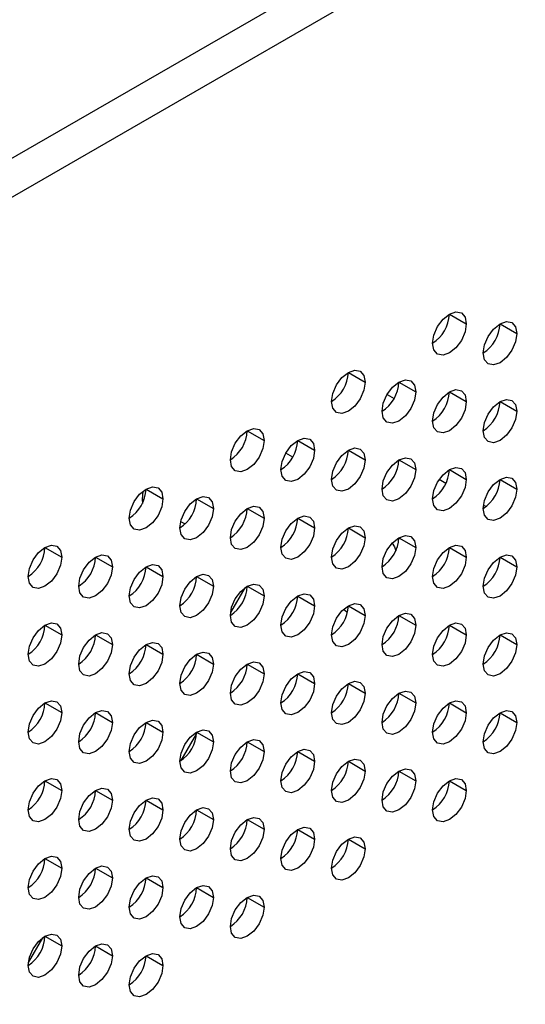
# Model space of a CAD drawing. Header units: millimetres. Extents: x 0 to 1118, y 0 to 864.
# Tile 217 of 256: x 949.24 to 951.9, y 702.67 to 707.84. Entities that reach past the tile are written whole.
import ezdxf

# ---------------------------------------------------------------- set-up
doc = ezdxf.new("R2010")
doc.units = ezdxf.units.MM

msp = doc.modelspace()

# ---------------------------------------------------------------- linework, layer by layer
at = {"color": 7, "linetype": 'Continuous', "lineweight": 25}
for p, q in [((930.3293, 696.2154), (985.7488, 728.2084)), ((930.4177, 696.0623), (985.8372, 728.0553)), ((951.4983, 706.2925), (951.5867, 706.2415)), ((951.7635, 706.2415), (951.8519, 706.1905)), ((950.968, 705.9864), (951.0564, 705.9354)), ((951.2332, 705.9353), (951.3216, 705.8843)), ((951.4983, 705.8843), (951.5867, 705.8333)), ((951.171, 705.87), (951.2076, 705.8488)), ((951.7635, 705.8332), (951.8519, 705.7822)), ((951.4099, 705.732), (951.4107, 705.7316)), ((950.4377, 705.68), (950.4375, 705.6802)), ((950.4377, 705.6802), (950.5261, 705.6292)), ((950.7028, 705.6292), (950.7912, 705.5782)), ((950.968, 705.5781), (951.0564, 705.5271)), ((950.6769, 705.542), (950.6403, 705.5631)), ((951.2332, 705.5271), (951.3216, 705.476)), ((951.4983, 705.476), (951.5867, 705.425)), ((951.4799, 705.4031), (951.4444, 705.4236)), ((951.7635, 705.4249), (951.8519, 705.3739)), ((949.8896, 705.3618), (949.8872, 705.3203)), ((949.9073, 705.3741), (949.9957, 705.3231)), ((949.8872, 705.3203), (949.8879, 705.299)), ((950.1725, 705.323), (950.2609, 705.272)), ((950.4377, 705.272), (950.5261, 705.2209)), ((951.6899, 705.2818), (951.6764, 705.2897)), ((950.7028, 705.2209), (950.7912, 705.1699)), ((950.968, 705.1699), (951.0564, 705.1188)), ((951.2332, 705.1188), (951.3216, 705.0678)), ((949.377, 705.0679), (949.4654, 705.0169)), ((951.4983, 705.0677), (951.5867, 705.0167)), ((949.6422, 705.0169), (949.7306, 704.9659)), ((951.7635, 705.0167), (951.8519, 704.9657)), ((949.9073, 704.9658), (949.9957, 704.9148)), ((950.1725, 704.9148), (950.2609, 704.8637)), ((950.4245, 704.855), (950.3503, 704.7264)), ((950.4377, 704.8637), (950.5261, 704.8127)), ((950.7028, 704.8126), (950.7912, 704.7616)), ((950.9578, 704.7303), (950.9422, 704.7423)), ((950.968, 704.7616), (951.0564, 704.7106)), ((950.9636, 704.7273), (950.9578, 704.7303)), ((951.2332, 704.7105), (951.3216, 704.6595)), ((949.377, 704.6597), (949.4654, 704.6086)), ((951.4983, 704.6595), (951.5867, 704.6084)), ((949.6422, 704.6086), (949.7306, 704.5576)), ((951.7635, 704.6084), (951.8519, 704.5574)), ((949.9073, 704.5575), (949.9957, 704.5065)), ((950.1725, 704.5065), (950.2609, 704.4555)), ((950.4377, 704.4554), (950.5261, 704.4044)), ((950.7028, 704.4044), (950.7912, 704.3533)), ((950.968, 704.3533), (951.0564, 704.3023)), ((951.2332, 704.3023), (951.3216, 704.2512)), ((949.377, 704.2514), (949.4654, 704.2004)), ((951.4983, 704.2512), (951.5867, 704.2002)), ((949.6422, 704.2003), (949.7306, 704.1493)), ((951.7635, 704.2001), (951.8519, 704.1491)), ((949.9073, 704.1493), (949.9957, 704.0983)), ((950.1723, 704.0916), (950.0897, 703.9486)), ((950.1725, 704.0982), (950.2609, 704.0472)), ((950.4377, 704.0472), (950.5261, 703.9961)), ((950.7028, 703.9961), (950.7912, 703.9451)), ((950.968, 703.945), (951.0564, 703.894)), ((951.2332, 703.894), (951.3216, 703.843)), ((949.377, 703.8431), (949.4654, 703.7921)), ((951.4983, 703.8429), (951.5867, 703.7919)), ((949.6422, 703.7921), (949.7306, 703.741)), ((949.9073, 703.741), (949.9957, 703.69)), ((950.1725, 703.6899), (950.2609, 703.6389)), ((950.4377, 703.6389), (950.5261, 703.5879)), ((950.7028, 703.5878), (950.7912, 703.5368)), ((950.968, 703.5368), (951.0564, 703.4857)), ((949.377, 703.4349), (949.4654, 703.3838)), ((949.6422, 703.3838), (949.7306, 703.3328)), ((949.9073, 703.3327), (949.9957, 703.2817)), ((950.1725, 703.2817), (950.2609, 703.2307)), ((950.4377, 703.2306), (950.5261, 703.1796)), ((949.3638, 703.0179), (949.2896, 702.8893)), ((949.377, 703.0266), (949.4654, 702.9756)), ((949.6422, 702.9755), (949.7306, 702.9245)), ((949.9073, 702.9245), (949.9957, 702.8734))]:
    msp.add_line(p, q, dxfattribs=at)
at = {"color": 8, "linetype": 'Continuous', "lineweight": 25}
for p, q in [((949.8872, 705.3203), (949.8953, 705.3156)), ((950.0885, 705.2041), (950.1115, 705.1908))]:
    msp.add_line(p, q, dxfattribs=at)
at = {"color": 7, "linetype": 'Continuous', "lineweight": 25, "flags": 128}
for points in [[(951.4099, 706.1395), (951.4167, 706.1824), (951.4358, 706.2266), (951.4645, 706.2653), (951.4983, 706.2926), (951.5322, 706.3043), (951.5608, 706.2988), (951.58, 706.2767), (951.5867, 706.2415)], [(951.5867, 706.2415), (951.58, 706.1986), (951.5608, 706.1544), (951.5322, 706.1157), (951.4983, 706.0884), (951.4645, 706.0767), (951.4358, 706.0822), (951.4167, 706.1043), (951.4099, 706.1395)], [(951.6751, 706.0884), (951.6818, 706.1314), (951.701, 706.1755), (951.7297, 706.2142), (951.7635, 706.2415), (951.7973, 706.2533), (951.826, 706.2477), (951.8452, 706.2256), (951.8519, 706.1905)], [(951.8519, 706.1905), (951.8452, 706.1475), (951.826, 706.1033), (951.7973, 706.0647), (951.7635, 706.0374), (951.7297, 706.0256), (951.701, 706.0312), (951.6818, 706.0532), (951.6751, 706.0884)], [(950.8796, 705.8333), (950.8863, 705.8763), (950.9055, 705.9204), (950.9342, 705.9591), (950.968, 705.9864), (951.0018, 705.9982), (951.0305, 705.9926), (951.0497, 705.9705), (951.0564, 705.9354)], [(951.0564, 705.9354), (951.0497, 705.8924), (951.0305, 705.8483), (951.0018, 705.8096), (950.968, 705.7823), (950.9342, 705.7705), (950.9055, 705.7761), (950.8863, 705.7981), (950.8796, 705.8333)], [(951.1448, 705.7823), (951.1515, 705.8252), (951.1707, 705.8694), (951.1993, 705.9081), (951.2332, 705.9354), (951.267, 705.9471), (951.2957, 705.9415), (951.3148, 705.9195), (951.3216, 705.8843)], [(951.3216, 705.8843), (951.3148, 705.8414), (951.2957, 705.7972), (951.267, 705.7585), (951.2332, 705.7312), (951.1993, 705.7195), (951.1707, 705.725), (951.1515, 705.7471), (951.1448, 705.7823)], [(951.4099, 705.7312), (951.4167, 705.7741), (951.4358, 705.8183), (951.4645, 705.857), (951.4983, 705.8843), (951.5322, 705.8961), (951.5608, 705.8905), (951.58, 705.8684), (951.5867, 705.8333)], [(951.5867, 705.8333), (951.58, 705.7903), (951.5608, 705.7461), (951.5322, 705.7075), (951.4983, 705.6802), (951.4645, 705.6684), (951.4358, 705.674), (951.4167, 705.696), (951.4099, 705.7312)], [(951.6751, 705.6801), (951.6818, 705.7231), (951.701, 705.7673), (951.7297, 705.8059), (951.7635, 705.8332), (951.7973, 705.845), (951.826, 705.8394), (951.8452, 705.8174), (951.8519, 705.7822)], [(951.8519, 705.7822), (951.8452, 705.7393), (951.826, 705.6951), (951.7973, 705.6564), (951.7635, 705.6291), (951.7297, 705.6173), (951.701, 705.6229), (951.6818, 705.645), (951.6751, 705.6801)], [(950.3493, 705.5272), (950.356, 705.5701), (950.3752, 705.6143), (950.4038, 705.653), (950.4377, 705.6803), (950.4715, 705.692), (950.5002, 705.6864), (950.5193, 705.6644), (950.5261, 705.6292)], [(950.5261, 705.6292), (950.5193, 705.5863), (950.5002, 705.5421), (950.4715, 705.5034), (950.4377, 705.4761), (950.4038, 705.4644), (950.3752, 705.4699), (950.356, 705.492), (950.3493, 705.5272)], [(950.6144, 705.4761), (950.6212, 705.5191), (950.6403, 705.5632), (950.669, 705.6019), (950.7028, 705.6292), (950.7367, 705.641), (950.7653, 705.6354), (950.7845, 705.6133), (950.7912, 705.5782)], [(950.7912, 705.5782), (950.7845, 705.5352), (950.7653, 705.491), (950.7367, 705.4524), (950.7028, 705.4251), (950.669, 705.4133), (950.6403, 705.4189), (950.6212, 705.4409), (950.6144, 705.4761)], [(950.8796, 705.425), (950.8863, 705.468), (950.9055, 705.5122), (950.9342, 705.5508), (950.968, 705.5781), (951.0018, 705.5899), (951.0305, 705.5843), (951.0497, 705.5623), (951.0564, 705.5271)], [(951.0564, 705.5271), (951.0497, 705.4842), (951.0305, 705.44), (951.0018, 705.4013), (950.968, 705.374), (950.9342, 705.3623), (950.9055, 705.3678), (950.8863, 705.3899), (950.8796, 705.425)], [(951.1448, 705.374), (951.1515, 705.4169), (951.1707, 705.4611), (951.1993, 705.4998), (951.2332, 705.5271), (951.267, 705.5388), (951.2957, 705.5333), (951.3148, 705.5112), (951.3216, 705.476)], [(951.3216, 705.476), (951.3148, 705.4331), (951.2957, 705.3889), (951.267, 705.3502), (951.2332, 705.3229), (951.1993, 705.3112), (951.1707, 705.3168), (951.1515, 705.3388), (951.1448, 705.374)], [(951.4099, 705.3229), (951.4167, 705.3659), (951.4358, 705.41), (951.4645, 705.4487), (951.4983, 705.476), (951.5322, 705.4878), (951.5608, 705.4822), (951.58, 705.4602), (951.5867, 705.425)], [(951.5867, 705.425), (951.58, 705.382), (951.5608, 705.3379), (951.5322, 705.2992), (951.4983, 705.2719), (951.4645, 705.2601), (951.4358, 705.2657), (951.4167, 705.2878), (951.4099, 705.3229)], [(951.6751, 705.2719), (951.6818, 705.3148), (951.701, 705.359), (951.7297, 705.3977), (951.7635, 705.425), (951.7973, 705.4367), (951.826, 705.4312), (951.8452, 705.4091), (951.8519, 705.3739)], [(949.819, 705.221), (949.8257, 705.264), (949.8448, 705.3081), (949.8735, 705.3468), (949.9073, 705.3741), (949.9412, 705.3859), (949.9698, 705.3803), (949.989, 705.3582), (949.9957, 705.3231)], [(951.8519, 705.3739), (951.8452, 705.331), (951.826, 705.2868), (951.7973, 705.2481), (951.7635, 705.2208), (951.7297, 705.2091), (951.701, 705.2146), (951.6818, 705.2367), (951.6751, 705.2719)], [(949.9957, 705.3231), (949.989, 705.2801), (949.9698, 705.2359), (949.9412, 705.1973), (949.9073, 705.17), (949.8735, 705.1582), (949.8448, 705.1638), (949.8257, 705.1858), (949.819, 705.221)], [(950.0841, 705.17), (950.0908, 705.2129), (950.11, 705.2571), (950.1387, 705.2958), (950.1725, 705.323), (950.2063, 705.3348), (950.235, 705.3292), (950.2542, 705.3072), (950.2609, 705.272)], [(950.2609, 705.272), (950.2542, 705.2291), (950.235, 705.1849), (950.2063, 705.1462), (950.1725, 705.1189), (950.1387, 705.1072), (950.11, 705.1127), (950.0908, 705.1348), (950.0841, 705.17)], [(950.3493, 705.1189), (950.356, 705.1618), (950.3752, 705.206), (950.4038, 705.2447), (950.4377, 705.272), (950.4715, 705.2837), (950.5002, 705.2782), (950.5193, 705.2561), (950.5261, 705.2209)], [(950.5261, 705.2209), (950.5193, 705.178), (950.5002, 705.1338), (950.4715, 705.0952), (950.4377, 705.0679), (950.4038, 705.0561), (950.3752, 705.0617), (950.356, 705.0837), (950.3493, 705.1189)], [(950.6144, 705.0678), (950.6212, 705.1108), (950.6403, 705.155), (950.669, 705.1936), (950.7028, 705.2209), (950.7367, 705.2327), (950.7653, 705.2271), (950.7845, 705.2051), (950.7912, 705.1699)], [(950.7912, 705.1699), (950.7845, 705.1269), (950.7653, 705.0828), (950.7367, 705.0441), (950.7028, 705.0168), (950.669, 705.005), (950.6403, 705.0106), (950.6212, 705.0327), (950.6144, 705.0678)], [(950.8796, 705.0168), (950.8863, 705.0597), (950.9055, 705.1039), (950.9342, 705.1426), (950.968, 705.1699), (951.0018, 705.1816), (951.0305, 705.1761), (951.0497, 705.154), (951.0564, 705.1188)], [(951.0564, 705.1188), (951.0497, 705.0759), (951.0305, 705.0317), (951.0018, 704.993), (950.968, 704.9657), (950.9342, 704.954), (950.9055, 704.9596), (950.8863, 704.9816), (950.8796, 705.0168)], [(951.1448, 704.9657), (951.1515, 705.0087), (951.1707, 705.0528), (951.1993, 705.0915), (951.2332, 705.1188), (951.267, 705.1306), (951.2957, 705.125), (951.3148, 705.1029), (951.3216, 705.0678)], [(949.2886, 704.9149), (949.2953, 704.9578), (949.3145, 705.002), (949.3432, 705.0407), (949.377, 705.068), (949.4108, 705.0797), (949.4395, 705.0741), (949.4587, 705.0521), (949.4654, 705.0169)], [(951.3216, 705.0678), (951.3148, 705.0248), (951.2957, 704.9807), (951.267, 704.942), (951.2332, 704.9147), (951.1993, 704.9029), (951.1707, 704.9085), (951.1515, 704.9305), (951.1448, 704.9657)], [(951.1982, 705.0903), (951.21, 705.0706), (951.217, 705.0506)], [(951.4099, 704.9147), (951.4167, 704.9576), (951.4358, 705.0018), (951.4645, 705.0405), (951.4983, 705.0678), (951.5322, 705.0795), (951.5608, 705.0739), (951.58, 705.0519), (951.5867, 705.0167)], [(949.4654, 705.0169), (949.4587, 704.974), (949.4395, 704.9298), (949.4108, 704.8911), (949.377, 704.8638), (949.3432, 704.8521), (949.3145, 704.8576), (949.2953, 704.8797), (949.2886, 704.9149)], [(949.5538, 704.8638), (949.5605, 704.9067), (949.5797, 704.9509), (949.6083, 704.9896), (949.6422, 705.0169), (949.676, 705.0287), (949.7047, 705.0231), (949.7238, 705.001), (949.7306, 704.9659)], [(951.5867, 705.0167), (951.58, 704.9738), (951.5608, 704.9296), (951.5322, 704.8909), (951.4983, 704.8636), (951.4645, 704.8519), (951.4358, 704.8574), (951.4167, 704.8795), (951.4099, 704.9147)], [(951.6751, 704.8636), (951.6818, 704.9065), (951.701, 704.9507), (951.7297, 704.9894), (951.7635, 705.0167), (951.7973, 705.0285), (951.826, 705.0229), (951.8452, 705.0008), (951.8519, 704.9657)], [(949.7306, 704.9659), (949.7238, 704.9229), (949.7047, 704.8787), (949.676, 704.8401), (949.6422, 704.8128), (949.6083, 704.801), (949.5797, 704.8066), (949.5605, 704.8286), (949.5538, 704.8638)], [(949.819, 704.8127), (949.8257, 704.8557), (949.8448, 704.8999), (949.8735, 704.9385), (949.9073, 704.9658), (949.9412, 704.9776), (949.9698, 704.972), (949.989, 704.95), (949.9957, 704.9148)], [(951.8519, 704.9657), (951.8452, 704.9227), (951.826, 704.8785), (951.7973, 704.8399), (951.7635, 704.8126), (951.7297, 704.8008), (951.701, 704.8064), (951.6818, 704.8284), (951.6751, 704.8636)], [(949.9957, 704.9148), (949.989, 704.8719), (949.9698, 704.8277), (949.9412, 704.789), (949.9073, 704.7617), (949.8735, 704.7499), (949.8448, 704.7555), (949.8257, 704.7776), (949.819, 704.8127)], [(950.0841, 704.7617), (950.0908, 704.8046), (950.11, 704.8488), (950.1387, 704.8875), (950.1725, 704.9148), (950.2063, 704.9265), (950.235, 704.921), (950.2542, 704.8989), (950.2609, 704.8637)], [(950.2609, 704.8637), (950.2542, 704.8208), (950.235, 704.7766), (950.2063, 704.7379), (950.1725, 704.7106), (950.1387, 704.6989), (950.11, 704.7045), (950.0908, 704.7265), (950.0841, 704.7617)], [(950.3493, 704.7106), (950.356, 704.7536), (950.3752, 704.7977), (950.4038, 704.8364), (950.4377, 704.8637), (950.4715, 704.8755), (950.5002, 704.8699), (950.5193, 704.8479), (950.5261, 704.8127)], [(950.5261, 704.8127), (950.5193, 704.7697), (950.5002, 704.7256), (950.4715, 704.6869), (950.4377, 704.6596), (950.4038, 704.6478), (950.3752, 704.6534), (950.356, 704.6755), (950.3493, 704.7106)], [(950.6144, 704.6596), (950.6212, 704.7025), (950.6403, 704.7467), (950.669, 704.7854), (950.7028, 704.8127), (950.7367, 704.8244), (950.7653, 704.8188), (950.7845, 704.7968), (950.7912, 704.7616)], [(950.7912, 704.7616), (950.7845, 704.7187), (950.7653, 704.6745), (950.7367, 704.6358), (950.7028, 704.6085), (950.669, 704.5968), (950.6403, 704.6023), (950.6212, 704.6244), (950.6144, 704.6596)], [(950.8796, 704.6085), (950.8863, 704.6515), (950.9055, 704.6956), (950.9342, 704.7343), (950.968, 704.7616), (951.0018, 704.7734), (951.0305, 704.7678), (951.0497, 704.7457), (951.0564, 704.7106)], [(951.0564, 704.7106), (951.0497, 704.6676), (951.0305, 704.6234), (951.0018, 704.5848), (950.968, 704.5575), (950.9342, 704.5457), (950.9055, 704.5513), (950.8863, 704.5733), (950.8796, 704.6085)], [(951.1448, 704.5574), (951.1515, 704.6004), (951.1707, 704.6446), (951.1993, 704.6832), (951.2332, 704.7105), (951.267, 704.7223), (951.2957, 704.7167), (951.3148, 704.6947), (951.3216, 704.6595)], [(949.2886, 704.5066), (949.2953, 704.5495), (949.3145, 704.5937), (949.3432, 704.6324), (949.377, 704.6597), (949.4108, 704.6714), (949.4395, 704.6659), (949.4587, 704.6438), (949.4654, 704.6086)], [(951.3216, 704.6595), (951.3148, 704.6166), (951.2957, 704.5724), (951.267, 704.5337), (951.2332, 704.5064), (951.1993, 704.4947), (951.1707, 704.5002), (951.1515, 704.5223), (951.1448, 704.5574)], [(951.4099, 704.5064), (951.4167, 704.5493), (951.4358, 704.5935), (951.4645, 704.6322), (951.4983, 704.6595), (951.5322, 704.6712), (951.5608, 704.6657), (951.58, 704.6436), (951.5867, 704.6084)], [(949.4654, 704.6086), (949.4587, 704.5657), (949.4395, 704.5215), (949.4108, 704.4828), (949.377, 704.4555), (949.3432, 704.4438), (949.3145, 704.4494), (949.2953, 704.4714), (949.2886, 704.5066)], [(949.5538, 704.4555), (949.5605, 704.4985), (949.5797, 704.5426), (949.6083, 704.5813), (949.6422, 704.6086), (949.676, 704.6204), (949.7047, 704.6148), (949.7238, 704.5928), (949.7306, 704.5576)], [(951.5867, 704.6084), (951.58, 704.5655), (951.5608, 704.5213), (951.5322, 704.4826), (951.4983, 704.4553), (951.4645, 704.4436), (951.4358, 704.4492), (951.4167, 704.4712), (951.4099, 704.5064)], [(951.6751, 704.4553), (951.6818, 704.4983), (951.701, 704.5425), (951.7297, 704.5811), (951.7635, 704.6084), (951.7973, 704.6202), (951.826, 704.6146), (951.8452, 704.5926), (951.8519, 704.5574)], [(949.7306, 704.5576), (949.7238, 704.5146), (949.7047, 704.4705), (949.676, 704.4318), (949.6422, 704.4045), (949.6083, 704.3927), (949.5797, 704.3983), (949.5605, 704.4204), (949.5538, 704.4555)], [(949.819, 704.4045), (949.8257, 704.4474), (949.8448, 704.4916), (949.8735, 704.5303), (949.9073, 704.5576), (949.9412, 704.5693), (949.9698, 704.5638), (949.989, 704.5417), (949.9957, 704.5065)], [(951.8519, 704.5574), (951.8452, 704.5144), (951.826, 704.4703), (951.7973, 704.4316), (951.7635, 704.4043), (951.7297, 704.3925), (951.701, 704.3981), (951.6818, 704.4202), (951.6751, 704.4553)], [(949.9957, 704.5065), (949.989, 704.4636), (949.9698, 704.4194), (949.9412, 704.3807), (949.9073, 704.3534), (949.8735, 704.3417), (949.8448, 704.3472), (949.8257, 704.3693), (949.819, 704.4045)], [(950.0841, 704.3534), (950.0908, 704.3964), (950.11, 704.4405), (950.1387, 704.4792), (950.1725, 704.5065), (950.2063, 704.5183), (950.235, 704.5127), (950.2542, 704.4906), (950.2609, 704.4555)], [(950.2609, 704.4555), (950.2542, 704.4125), (950.235, 704.3683), (950.2063, 704.3297), (950.1725, 704.3024), (950.1387, 704.2906), (950.11, 704.2962), (950.0908, 704.3182), (950.0841, 704.3534)], [(950.3493, 704.3024), (950.356, 704.3453), (950.3752, 704.3895), (950.4038, 704.4282), (950.4377, 704.4554), (950.4715, 704.4672), (950.5002, 704.4616), (950.5193, 704.4396), (950.5261, 704.4044)], [(950.5261, 704.4044), (950.5193, 704.3615), (950.5002, 704.3173), (950.4715, 704.2786), (950.4377, 704.2513), (950.4038, 704.2396), (950.3752, 704.2451), (950.356, 704.2672), (950.3493, 704.3024)], [(950.6144, 704.2513), (950.6212, 704.2942), (950.6403, 704.3384), (950.669, 704.3771), (950.7028, 704.4044), (950.7367, 704.4161), (950.7653, 704.4106), (950.7845, 704.3885), (950.7912, 704.3533)], [(950.7912, 704.3533), (950.7845, 704.3104), (950.7653, 704.2662), (950.7367, 704.2276), (950.7028, 704.2003), (950.669, 704.1885), (950.6403, 704.1941), (950.6212, 704.2161), (950.6144, 704.2513)], [(950.8796, 704.2002), (950.8863, 704.2432), (950.9055, 704.2874), (950.9342, 704.326), (950.968, 704.3533), (951.0018, 704.3651), (951.0305, 704.3595), (951.0497, 704.3375), (951.0564, 704.3023)], [(951.0564, 704.3023), (951.0497, 704.2593), (951.0305, 704.2152), (951.0018, 704.1765), (950.968, 704.1492), (950.9342, 704.1374), (950.9055, 704.143), (950.8863, 704.1651), (950.8796, 704.2002)], [(951.1448, 704.1492), (951.1515, 704.1921), (951.1707, 704.2363), (951.1993, 704.275), (951.2332, 704.3023), (951.267, 704.314), (951.2957, 704.3085), (951.3148, 704.2864), (951.3216, 704.2512)], [(949.2886, 704.0983), (949.2953, 704.1413), (949.3145, 704.1854), (949.3432, 704.2241), (949.377, 704.2514), (949.4108, 704.2632), (949.4395, 704.2576), (949.4587, 704.2355), (949.4654, 704.2004)], [(951.3216, 704.2512), (951.3148, 704.2083), (951.2957, 704.1641), (951.267, 704.1254), (951.2332, 704.0981), (951.1993, 704.0864), (951.1707, 704.092), (951.1515, 704.114), (951.1448, 704.1492)], [(951.4099, 704.0981), (951.4167, 704.1411), (951.4358, 704.1852), (951.4645, 704.2239), (951.4983, 704.2512), (951.5322, 704.263), (951.5608, 704.2574), (951.58, 704.2353), (951.5867, 704.2002)], [(949.4654, 704.2004), (949.4587, 704.1574), (949.4395, 704.1133), (949.4108, 704.0746), (949.377, 704.0473), (949.3432, 704.0355), (949.3145, 704.0411), (949.2953, 704.0631), (949.2886, 704.0983)], [(949.5538, 704.0473), (949.5605, 704.0902), (949.5797, 704.1344), (949.6083, 704.1731), (949.6422, 704.2004), (949.676, 704.2121), (949.7047, 704.2065), (949.7238, 704.1845), (949.7306, 704.1493)], [(951.5867, 704.2002), (951.58, 704.1572), (951.5608, 704.1131), (951.5322, 704.0744), (951.4983, 704.0471), (951.4645, 704.0353), (951.4358, 704.0409), (951.4167, 704.0629), (951.4099, 704.0981)], [(951.6751, 704.0471), (951.6818, 704.09), (951.701, 704.1342), (951.7297, 704.1729), (951.7635, 704.2002), (951.7973, 704.2119), (951.826, 704.2063), (951.8452, 704.1843), (951.8519, 704.1491)], [(949.7306, 704.1493), (949.7238, 704.1064), (949.7047, 704.0622), (949.676, 704.0235), (949.6422, 703.9962), (949.6083, 703.9845), (949.5797, 703.99), (949.5605, 704.0121), (949.5538, 704.0473)], [(949.819, 703.9962), (949.8257, 704.0391), (949.8448, 704.0833), (949.8735, 704.122), (949.9073, 704.1493), (949.9412, 704.1611), (949.9698, 704.1555), (949.989, 704.1334), (949.9957, 704.0983)], [(951.8519, 704.1491), (951.8452, 704.1062), (951.826, 704.062), (951.7973, 704.0233), (951.7635, 703.996), (951.7297, 703.9843), (951.701, 703.9898), (951.6818, 704.0119), (951.6751, 704.0471)], [(949.9957, 704.0983), (949.989, 704.0553), (949.9698, 704.0111), (949.9412, 703.9725), (949.9073, 703.9452), (949.8735, 703.9334), (949.8448, 703.939), (949.8257, 703.961), (949.819, 703.9962)], [(950.0841, 703.9451), (950.0908, 703.9881), (950.11, 704.0323), (950.1387, 704.0709), (950.1725, 704.0982), (950.2063, 704.11), (950.235, 704.1044), (950.2542, 704.0824), (950.2609, 704.0472)], [(950.2609, 704.0472), (950.2542, 704.0043), (950.235, 703.9601), (950.2063, 703.9214), (950.1725, 703.8941), (950.1387, 703.8823), (950.11, 703.8879), (950.0908, 703.91), (950.0841, 703.9451)], [(950.3493, 703.8941), (950.356, 703.937), (950.3752, 703.9812), (950.4038, 704.0199), (950.4377, 704.0472), (950.4715, 704.0589), (950.5002, 704.0534), (950.5193, 704.0313), (950.5261, 703.9961)], [(950.5261, 703.9961), (950.5193, 703.9532), (950.5002, 703.909), (950.4715, 703.8703), (950.4377, 703.843), (950.4038, 703.8313), (950.3752, 703.8369), (950.356, 703.8589), (950.3493, 703.8941)], [(950.6144, 703.843), (950.6212, 703.886), (950.6403, 703.9301), (950.669, 703.9688), (950.7028, 703.9961), (950.7367, 704.0079), (950.7653, 704.0023), (950.7845, 703.9803), (950.7912, 703.9451)], [(950.7912, 703.9451), (950.7845, 703.9021), (950.7653, 703.858), (950.7367, 703.8193), (950.7028, 703.792), (950.669, 703.7802), (950.6403, 703.7858), (950.6212, 703.8079), (950.6144, 703.843)], [(950.8796, 703.792), (950.8863, 703.8349), (950.9055, 703.8791), (950.9342, 703.9178), (950.968, 703.9451), (951.0018, 703.9568), (951.0305, 703.9512), (951.0497, 703.9292), (951.0564, 703.894)], [(951.0564, 703.894), (951.0497, 703.8511), (951.0305, 703.8069), (951.0018, 703.7682), (950.968, 703.7409), (950.9342, 703.7292), (950.9055, 703.7347), (950.8863, 703.7568), (950.8796, 703.792)], [(951.1448, 703.7409), (951.1515, 703.7839), (951.1707, 703.828), (951.1993, 703.8667), (951.2332, 703.894), (951.267, 703.9058), (951.2957, 703.9002), (951.3148, 703.8781), (951.3216, 703.843)], [(949.2886, 703.69), (949.2953, 703.733), (949.3145, 703.7772), (949.3432, 703.8158), (949.377, 703.8431), (949.4108, 703.8549), (949.4395, 703.8493), (949.4587, 703.8273), (949.4654, 703.7921)], [(951.3216, 703.843), (951.3148, 703.8), (951.2957, 703.7558), (951.267, 703.7172), (951.2332, 703.6899), (951.1993, 703.6781), (951.1707, 703.6837), (951.1515, 703.7057), (951.1448, 703.7409)], [(951.4099, 703.6899), (951.4167, 703.7328), (951.4358, 703.777), (951.4645, 703.8156), (951.4983, 703.8429), (951.5322, 703.8547), (951.5608, 703.8491), (951.58, 703.8271), (951.5867, 703.7919)], [(949.4654, 703.7921), (949.4587, 703.7492), (949.4395, 703.705), (949.4108, 703.6663), (949.377, 703.639), (949.3432, 703.6273), (949.3145, 703.6328), (949.2953, 703.6549), (949.2886, 703.69)], [(949.5538, 703.639), (949.5605, 703.6819), (949.5797, 703.7261), (949.6083, 703.7648), (949.6422, 703.7921), (949.676, 703.8038), (949.7047, 703.7983), (949.7238, 703.7762), (949.7306, 703.741)], [(951.5867, 703.7919), (951.58, 703.749), (951.5608, 703.7048), (951.5322, 703.6661), (951.4983, 703.6388), (951.4645, 703.6271), (951.4358, 703.6326), (951.4167, 703.6547), (951.4099, 703.6899)], [(949.7306, 703.741), (949.7238, 703.6981), (949.7047, 703.6539), (949.676, 703.6152), (949.6422, 703.5879), (949.6083, 703.5762), (949.5797, 703.5818), (949.5605, 703.6038), (949.5538, 703.639)], [(949.819, 703.5879), (949.8257, 703.6309), (949.8448, 703.675), (949.8735, 703.7137), (949.9073, 703.741), (949.9412, 703.7528), (949.9698, 703.7472), (949.989, 703.7252), (949.9957, 703.69)], [(949.9957, 703.69), (949.989, 703.647), (949.9698, 703.6029), (949.9412, 703.5642), (949.9073, 703.5369), (949.8735, 703.5251), (949.8448, 703.5307), (949.8257, 703.5528), (949.819, 703.5879)], [(950.0841, 703.5369), (950.0908, 703.5798), (950.11, 703.624), (950.1387, 703.6627), (950.1725, 703.69), (950.2063, 703.7017), (950.235, 703.6962), (950.2542, 703.6741), (950.2609, 703.6389)], [(950.2609, 703.6389), (950.2542, 703.596), (950.235, 703.5518), (950.2063, 703.5131), (950.1725, 703.4858), (950.1387, 703.4741), (950.11, 703.4796), (950.0908, 703.5017), (950.0841, 703.5369)], [(950.3493, 703.4858), (950.356, 703.5288), (950.3752, 703.5729), (950.4038, 703.6116), (950.4377, 703.6389), (950.4715, 703.6507), (950.5002, 703.6451), (950.5193, 703.623), (950.5261, 703.5879)], [(950.5261, 703.5879), (950.5193, 703.5449), (950.5002, 703.5007), (950.4715, 703.4621), (950.4377, 703.4348), (950.4038, 703.423), (950.3752, 703.4286), (950.356, 703.4506), (950.3493, 703.4858)], [(950.6144, 703.4348), (950.6212, 703.4777), (950.6403, 703.5219), (950.669, 703.5606), (950.7028, 703.5878), (950.7367, 703.5996), (950.7653, 703.594), (950.7845, 703.572), (950.7912, 703.5368)], [(950.7912, 703.5368), (950.7845, 703.4939), (950.7653, 703.4497), (950.7367, 703.411), (950.7028, 703.3837), (950.669, 703.372), (950.6403, 703.3775), (950.6212, 703.3996), (950.6144, 703.4348)], [(950.8796, 703.3837), (950.8863, 703.4266), (950.9055, 703.4708), (950.9342, 703.5095), (950.968, 703.5368), (951.0018, 703.5485), (951.0305, 703.543), (951.0497, 703.5209), (951.0564, 703.4857)], [(951.0564, 703.4857), (951.0497, 703.4428), (951.0305, 703.3986), (951.0018, 703.36), (950.968, 703.3327), (950.9342, 703.3209), (950.9055, 703.3265), (950.8863, 703.3485), (950.8796, 703.3837)], [(949.2886, 703.2818), (949.2953, 703.3247), (949.3145, 703.3689), (949.3432, 703.4076), (949.377, 703.4349), (949.4108, 703.4466), (949.4395, 703.4411), (949.4587, 703.419), (949.4654, 703.3838)], [(949.5538, 703.2307), (949.5605, 703.2737), (949.5797, 703.3178), (949.6083, 703.3565), (949.6422, 703.3838), (949.676, 703.3956), (949.7047, 703.39), (949.7238, 703.3679), (949.7306, 703.3328)], [(949.4654, 703.3838), (949.4587, 703.3409), (949.4395, 703.2967), (949.4108, 703.258), (949.377, 703.2307), (949.3432, 703.219), (949.3145, 703.2246), (949.2953, 703.2466), (949.2886, 703.2818)], [(949.819, 703.1797), (949.8257, 703.2226), (949.8448, 703.2668), (949.8735, 703.3055), (949.9073, 703.3328), (949.9412, 703.3445), (949.9698, 703.3389), (949.989, 703.3169), (949.9957, 703.2817)], [(949.7306, 703.3328), (949.7238, 703.2898), (949.7047, 703.2457), (949.676, 703.207), (949.6422, 703.1797), (949.6083, 703.1679), (949.5797, 703.1735), (949.5605, 703.1955), (949.5538, 703.2307)], [(950.0841, 703.1286), (950.0908, 703.1715), (950.11, 703.2157), (950.1387, 703.2544), (950.1725, 703.2817), (950.2063, 703.2935), (950.235, 703.2879), (950.2542, 703.2658), (950.2609, 703.2307)], [(949.9957, 703.2817), (949.989, 703.2388), (949.9698, 703.1946), (949.9412, 703.1559), (949.9073, 703.1286), (949.8735, 703.1169), (949.8448, 703.1224), (949.8257, 703.1445), (949.819, 703.1797)], [(950.3493, 703.0775), (950.356, 703.1205), (950.3752, 703.1647), (950.4038, 703.2033), (950.4377, 703.2306), (950.4715, 703.2424), (950.5002, 703.2368), (950.5193, 703.2148), (950.5261, 703.1796)], [(950.2609, 703.2307), (950.2542, 703.1877), (950.235, 703.1435), (950.2063, 703.1049), (950.1725, 703.0776), (950.1387, 703.0658), (950.11, 703.0714), (950.0908, 703.0934), (950.0841, 703.1286)], [(950.5261, 703.1796), (950.5193, 703.1367), (950.5002, 703.0925), (950.4715, 703.0538), (950.4377, 703.0265), (950.4038, 703.0147), (950.3752, 703.0203), (950.356, 703.0424), (950.3493, 703.0775)], [(949.2886, 702.8735), (949.2953, 702.9165), (949.3145, 702.9606), (949.3432, 702.9993), (949.377, 703.0266), (949.4108, 703.0384), (949.4395, 703.0328), (949.4587, 703.0107), (949.4654, 702.9756)], [(949.5538, 702.8224), (949.5605, 702.8654), (949.5797, 702.9096), (949.6083, 702.9482), (949.6422, 702.9755), (949.676, 702.9873), (949.7047, 702.9817), (949.7238, 702.9597), (949.7306, 702.9245)], [(949.4654, 702.9756), (949.4587, 702.9326), (949.4395, 702.8884), (949.4108, 702.8498), (949.377, 702.8225), (949.3432, 702.8107), (949.3145, 702.8163), (949.2953, 702.8383), (949.2886, 702.8735)], [(949.819, 702.7714), (949.8257, 702.8143), (949.8448, 702.8585), (949.8735, 702.8972), (949.9073, 702.9245), (949.9412, 702.9362), (949.9698, 702.9307), (949.989, 702.9086), (949.9957, 702.8734)], [(949.7306, 702.9245), (949.7238, 702.8816), (949.7047, 702.8374), (949.676, 702.7987), (949.6422, 702.7714), (949.6083, 702.7597), (949.5797, 702.7652), (949.5605, 702.7873), (949.5538, 702.8224)], [(949.9957, 702.8734), (949.989, 702.8305), (949.9698, 702.7863), (949.9412, 702.7476), (949.9073, 702.7203), (949.8735, 702.7086), (949.8448, 702.7142), (949.8257, 702.7362), (949.819, 702.7714)]]:
    msp.add_lwpolyline(points, dxfattribs=at)
at = {"color": 7, "linetype": 'Continuous', "lineweight": 25}
for centre in [(951.3064, 706.3013), (951.5716, 706.2502), (950.7761, 705.9951), (951.0413, 705.9441), (951.3064, 705.893), (951.5716, 705.842), (950.2458, 705.689), (950.5109, 705.6379), (950.7761, 705.5869), (951.0413, 705.5358), (951.3064, 705.4847), (951.5716, 705.4337), (949.7154, 705.3828), (949.9806, 705.3318), (950.2458, 705.2807), (950.5109, 705.2296), (950.7761, 705.1786), (951.0413, 705.1275), (949.1851, 705.0767), (951.3064, 705.0765), (949.4503, 705.0256), (951.5716, 705.0254), (949.7154, 704.9746), (949.9806, 704.9235), (950.2458, 704.8724), (950.5109, 704.8214), (950.7761, 704.7703), (951.0413, 704.7193), (949.1851, 704.6684), (951.3064, 704.6682), (949.4503, 704.6173), (951.5716, 704.6171), (949.7154, 704.5663), (949.9806, 704.5152), (950.2458, 704.4642), (950.5109, 704.4131), (950.7761, 704.362), (951.0413, 704.311), (949.1851, 704.2601), (951.3064, 704.2599), (949.4503, 704.2091), (951.5716, 704.2089), (949.7154, 704.158), (949.9806, 704.107), (950.2458, 704.0559), (950.5109, 704.0048), (950.7761, 703.9538), (951.0413, 703.9027), (949.1851, 703.8519), (951.3064, 703.8517), (949.4503, 703.8008), (949.7154, 703.7497), (949.9806, 703.6987), (950.2458, 703.6476), (950.5109, 703.5966), (950.7761, 703.5455), (949.1851, 703.4436), (949.4503, 703.3925), (949.7154, 703.3415), (949.9806, 703.2904), (950.2458, 703.2394), (949.1851, 703.0353), (949.4503, 702.9843), (949.7154, 702.9332)]:
    msp.add_arc(centre, 0.1921, 302.6055, 357.3945, dxfattribs=at)

doc.saveas('drawing.dxf')
